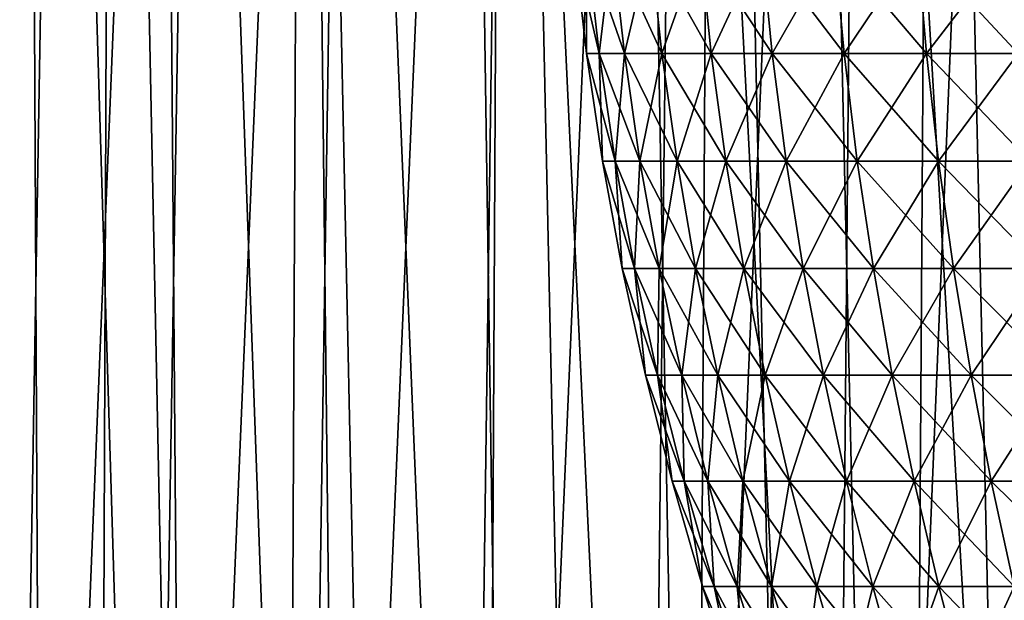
# Model space of a CAD drawing. Header units: millimetres. Extents: x -24 to 30, y -64 to 68.
# Tile 108 of 149: x -16.27 to -8.11, y 48.7 to 53.51. Entities that reach past the tile are written whole.
import ezdxf

# ---------------------------------------------------------------- set-up
doc = ezdxf.new("R2010")
doc.units = ezdxf.units.MM
doc.header["$LTSCALE"] = 52.148148
for name, color, linetype in [('1', 7, 'CONTINUOUS'), ('2', 7, 'CONTINUOUS'), ('6', 7, 'CONTINUOUS'), ('65', 7, 'CONTINUOUS')]:
    doc.layers.add(name, color=color, linetype=linetype)

msp = doc.modelspace()

# ---------------------------------------------------------------- linework, layer by layer
at = {"layer": '1', "color": 253, "linetype": 'Continuous', "true_color": 0xaab4c3}
for points in [[(-17.1826, 5, -17.4644), (-16.9717, 68.2, -17.6695), (-15.7442, 5, -18.7716), (-17.1826, 5, -17.4644)], [(-16.9717, 68.2, -17.6695), (-15.4949, 68.2, -18.9778), (-15.7442, 5, -18.7716), (-16.9717, 68.2, -17.6695)], [(-15.7442, 5, -18.7716), (-15.4949, 68.2, -18.9778), (-14.2066, 5, -19.9605), (-15.7442, 5, -18.7716)], [(-15.4949, 68.2, -18.9778), (-13.9176, 68.2, -20.1631), (-14.2066, 5, -19.9605), (-15.4949, 68.2, -18.9778)], [(-14.2066, 5, -19.9605), (-13.9176, 68.2, -20.1631), (-12.5796, 5, -21.0239), (-14.2066, 5, -19.9605)], [(-13.9176, 68.2, -20.1631), (-12.25, 68.2, -21.2176), (-12.5796, 5, -21.0239), (-13.9176, 68.2, -20.1631)], [(-12.5796, 5, -21.0239), (-12.25, 68.2, -21.2176), (-10.8735, 5, -21.9549), (-12.5796, 5, -21.0239)], [(-12.25, 68.2, -21.2176), (-10.503, 68.2, -22.1345), (-10.8735, 5, -21.9549), (-12.25, 68.2, -21.2176)], [(-10.8735, 5, -21.9549), (-10.503, 68.2, -22.1345), (-9.0989, 5, -22.7477), (-10.8735, 5, -21.9549)], [(-10.503, 68.2, -22.1345), (-8.6878, 68.2, -22.9079), (-9.0989, 5, -22.7477), (-10.503, 68.2, -22.1345)], [(-9.0989, 5, -22.7477), (-8.6878, 68.2, -22.9079), (-7.2671, 5, -23.3974), (-9.0989, 5, -22.7477)], [(-8.6878, 68.2, -22.9079), (-6.8163, 68.2, -23.5327), (-7.2671, 5, -23.3974), (-8.6878, 68.2, -22.9079)]]:
    msp.add_3dface(points, dxfattribs=at)
at = {"layer": '2', "color": 253, "linetype": 'Continuous', "true_color": 0xaab4c3}
for points in [[(-17.1826, 5, 17.4644), (-15.7442, 5, 18.7716), (-16.9717, 68.2, 17.6695), (-17.1826, 5, 17.4644)], [(-16.9717, 68.2, 17.6695), (-15.7442, 5, 18.7716), (-15.4949, 68.2, 18.9778), (-16.9717, 68.2, 17.6695)], [(-15.7442, 5, 18.7716), (-14.2066, 5, 19.9605), (-15.4949, 68.2, 18.9778), (-15.7442, 5, 18.7716)], [(-15.4949, 68.2, 18.9778), (-14.2066, 5, 19.9605), (-13.9176, 68.2, 20.1631), (-15.4949, 68.2, 18.9778)], [(-14.2066, 5, 19.9605), (-12.5796, 5, 21.0239), (-13.9176, 68.2, 20.1631), (-14.2066, 5, 19.9605)], [(-13.9176, 68.2, 20.1631), (-12.5796, 5, 21.0239), (-12.25, 68.2, 21.2176), (-13.9176, 68.2, 20.1631)], [(-12.5796, 5, 21.0239), (-10.8735, 5, 21.9549), (-12.25, 68.2, 21.2176), (-12.5796, 5, 21.0239)], [(-12.25, 68.2, 21.2176), (-10.8735, 5, 21.9549), (-10.503, 68.2, 22.1345), (-12.25, 68.2, 21.2176)], [(-10.8735, 5, 21.9549), (-9.0989, 5, 22.7477), (-10.503, 68.2, 22.1345), (-10.8735, 5, 21.9549)], [(-10.503, 68.2, 22.1345), (-9.0989, 5, 22.7477), (-8.6878, 68.2, 22.9079), (-10.503, 68.2, 22.1345)], [(-9.0989, 5, 22.7477), (-7.2671, 5, 23.3974), (-8.6878, 68.2, 22.9079), (-9.0989, 5, 22.7477)], [(-8.6878, 68.2, 22.9079), (-7.2671, 5, 23.3974), (-6.8163, 68.2, 23.5327), (-8.6878, 68.2, 22.9079)]]:
    msp.add_3dface(points, dxfattribs=at)
at = {"layer": '6', "color": 253, "linetype": 'Continuous', "true_color": 0xaab4c3}
for points in [[(-16.1981, 63.4, -12.5647), (-17.1927, 63.4, -11.1651), (-17.1295, 39.2, -11.2619), (-16.1981, 63.4, -12.5647)], [(-16.0755, 39.2, -12.7212), (-16.1981, 63.4, -12.5647), (-17.1295, 39.2, -11.2619), (-16.0755, 39.2, -12.7212)], [(-15.9323, 63.4, 12.9001), (-16.3418, 39.2, 12.3772), (-16.9559, 62.4, 11.5216), (-15.9323, 63.4, 12.9001)], [(-15.193, 39.2, 13.7631), (-16.3418, 39.2, 12.3772), (-15.9323, 63.4, 12.9001), (-15.193, 39.2, 13.7631)], [(-15.0898, 63.4, -13.8762), (-16.1981, 63.4, -12.5647), (-16.0755, 39.2, -12.7212), (-15.0898, 63.4, -13.8762)], [(-14.8975, 39.2, -14.0824), (-15.0898, 63.4, -13.8762), (-16.0755, 39.2, -12.7212), (-14.8975, 39.2, -14.0824)], [(-14.7969, 63.4, 14.1881), (-15.193, 39.2, 13.7631), (-15.9323, 63.4, 12.9001), (-14.7969, 63.4, 14.1881)], [(-13.9269, 39.2, 15.0429), (-15.193, 39.2, 13.7631), (-14.7969, 63.4, 14.1881), (-13.9269, 39.2, 15.0429)], [(-13.8757, 63.4, -15.0903), (-15.0898, 63.4, -13.8762), (-14.8975, 39.2, -14.0824), (-13.8757, 63.4, -15.0903)], [(-13.6046, 39.2, -15.3351), (-13.8757, 63.4, -15.0903), (-14.8975, 39.2, -14.0824), (-13.6046, 39.2, -15.3351)], [(-13.5577, 63.4, 15.3766), (-13.9269, 39.2, 15.0429), (-14.7969, 63.4, 14.1881), (-13.5577, 63.4, 15.3766)], [(-12.5535, 39.2, 16.2068), (-13.9269, 39.2, 15.0429), (-13.5577, 63.4, 15.3766), (-12.5535, 39.2, 16.2068)], [(-12.5642, 63.4, -16.1985), (-13.8757, 63.4, -15.0903), (-13.6046, 39.2, -15.3351), (-12.5642, 63.4, -16.1985)], [(-12.2067, 39.2, -16.4696), (-12.5642, 63.4, -16.1985), (-13.6046, 39.2, -15.3351), (-12.2067, 39.2, -16.4696)], [(-12.2233, 63.4, 16.4572), (-12.5535, 39.2, 16.2068), (-13.5577, 63.4, 15.3766), (-12.2233, 63.4, 16.4572)], [(-11.1645, 63.4, -17.1931), (-12.5642, 63.4, -16.1985), (-12.2067, 39.2, -16.4696), (-11.1645, 63.4, -17.1931)], [(-11.0832, 39.2, 17.2456), (-12.5535, 39.2, 16.2068), (-12.2233, 63.4, 16.4572), (-11.0832, 39.2, 17.2456)], [(-10.8033, 63.4, 17.4224), (-11.0832, 39.2, 17.2456), (-12.2233, 63.4, 16.4572), (-10.8033, 63.4, 17.4224)], [(-10.7148, 39.2, -17.4769), (-11.1645, 63.4, -17.1931), (-12.2067, 39.2, -16.4696), (-10.7148, 39.2, -17.4769)], [(-9.6866, 63.4, -18.0671), (-11.1645, 63.4, -17.1931), (-10.7148, 39.2, -17.4769), (-9.6866, 63.4, -18.0671)], [(-9.5276, 39.2, 18.1515), (-11.0832, 39.2, 17.2456), (-10.8033, 63.4, 17.4224), (-9.5276, 39.2, 18.1515)], [(-9.3074, 63.4, 18.2653), (-9.5276, 39.2, 18.1515), (-10.8033, 63.4, 17.4224), (-9.3074, 63.4, 18.2653)], [(-9.1402, 39.2, -18.3496), (-9.6866, 63.4, -18.0671), (-10.7148, 39.2, -17.4769), (-9.1402, 39.2, -18.3496)], [(-8.1407, 63.4, -18.8143), (-9.6866, 63.4, -18.0671), (-9.1402, 39.2, -18.3496), (-8.1407, 63.4, -18.8143)], [(-7.8984, 39.2, 18.9173), (-9.5276, 39.2, 18.1515), (-9.3074, 63.4, 18.2653), (-7.8984, 39.2, 18.9173)], [(-7.7462, 63.4, 18.9801), (-7.8984, 39.2, 18.9173), (-9.3074, 63.4, 18.2653), (-7.7462, 63.4, 18.9801)], [(-7.4951, 39.2, -19.0807), (-8.1407, 63.4, -18.8143), (-9.1402, 39.2, -18.3496), (-7.4951, 39.2, -19.0807)], [(-6.5377, 63.4, -19.4296), (-8.1407, 63.4, -18.8143), (-7.4951, 39.2, -19.0807), (-6.5377, 63.4, -19.4296)]]:
    msp.add_3dface(points, dxfattribs=at)
at = {"layer": '65', "linetype": 'Continuous'}
for points in [[(-11.5728, 53.23, -0.5513), (-11.5728, 53.23, 0.5513), (-11.6752, 54.1286, -0.5562), (-11.5728, 53.23, -0.5513)], [(-11.5695, 54.1286, -1.6634), (-11.5728, 53.23, -0.5513), (-11.6752, 54.1286, -0.5562), (-11.5695, 54.1286, -1.6634)], [(-11.5728, 53.23, 0.5513), (-11.468, 53.23, 1.6488), (-11.6752, 54.1286, 0.5562), (-11.5728, 53.23, 0.5513)], [(-11.6752, 54.1286, -0.5562), (-11.5728, 53.23, 0.5513), (-11.6752, 54.1286, 0.5562), (-11.6752, 54.1286, -0.5562)], [(-11.6752, 54.1286, 0.5562), (-11.468, 53.23, 1.6488), (-11.5695, 54.1286, 1.6634), (-11.6752, 54.1286, 0.5562)], [(-11.468, 53.23, -1.6488), (-11.5728, 53.23, -0.5513), (-11.5695, 54.1286, -1.6634), (-11.468, 53.23, -1.6488)], [(-11.359, 54.1286, -2.7557), (-11.468, 53.23, -1.6488), (-11.5695, 54.1286, -1.6634), (-11.359, 54.1286, -2.7557)], [(-11.468, 53.23, 1.6488), (-11.2593, 53.23, 2.7315), (-11.5695, 54.1286, 1.6634), (-11.468, 53.23, 1.6488)], [(-11.5695, 54.1286, 1.6634), (-11.2593, 53.23, 2.7315), (-11.359, 54.1286, 2.7557), (-11.5695, 54.1286, 1.6634)], [(-11.2593, 53.23, -2.7315), (-11.468, 53.23, -1.6488), (-11.359, 54.1286, -2.7557), (-11.2593, 53.23, -2.7315)], [(-11.0456, 54.1286, -3.8229), (-11.2593, 53.23, -2.7315), (-11.359, 54.1286, -2.7557), (-11.0456, 54.1286, -3.8229)], [(-11.2593, 53.23, 2.7315), (-10.9487, 53.23, 3.7894), (-11.359, 54.1286, 2.7557), (-11.2593, 53.23, 2.7315)], [(-11.359, 54.1286, 2.7557), (-10.9487, 53.23, 3.7894), (-11.0456, 54.1286, 3.8229), (-11.359, 54.1286, 2.7557)], [(-10.9487, 53.23, -3.7894), (-11.2593, 53.23, -2.7315), (-11.0456, 54.1286, -3.8229), (-10.9487, 53.23, -3.7894)], [(-10.6322, 54.1286, -4.8556), (-10.9487, 53.23, -3.7894), (-11.0456, 54.1286, -3.8229), (-10.6322, 54.1286, -4.8556)], [(-10.9487, 53.23, 3.7894), (-10.5389, 53.23, 4.813), (-11.0456, 54.1286, 3.8229), (-10.9487, 53.23, 3.7894)], [(-11.0456, 54.1286, 3.8229), (-10.5389, 53.23, 4.813), (-10.6322, 54.1286, 4.8556), (-11.0456, 54.1286, 3.8229)], [(-10.5389, 53.23, -4.813), (-10.9487, 53.23, -3.7894), (-10.6322, 54.1286, -4.8556), (-10.5389, 53.23, -4.813)], [(-10.1225, 54.1286, -5.8442), (-10.5389, 53.23, -4.813), (-10.6322, 54.1286, -4.8556), (-10.1225, 54.1286, -5.8442)], [(-10.5389, 53.23, 4.813), (-10.0337, 53.23, 5.793), (-10.6322, 54.1286, 4.8556), (-10.5389, 53.23, 4.813)], [(-10.6322, 54.1286, 4.8556), (-10.0337, 53.23, 5.793), (-10.1225, 54.1286, 5.8442), (-10.6322, 54.1286, 4.8556)], [(-10.0337, 53.23, -5.793), (-10.5389, 53.23, -4.813), (-10.1225, 54.1286, -5.8442), (-10.0337, 53.23, -5.793)], [(-9.5212, 54.1286, -6.78), (-10.0337, 53.23, -5.793), (-10.1225, 54.1286, -5.8442), (-9.5212, 54.1286, -6.78)], [(-10.0337, 53.23, 5.793), (-9.4376, 53.23, 6.7205), (-10.1225, 54.1286, 5.8442), (-10.0337, 53.23, 5.793)], [(-10.1225, 54.1286, 5.8442), (-9.4376, 53.23, 6.7205), (-9.5212, 54.1286, 6.78), (-10.1225, 54.1286, 5.8442)], [(-9.4376, 53.23, -6.7205), (-10.0337, 53.23, -5.793), (-9.5212, 54.1286, -6.78), (-9.4376, 53.23, -6.7205)], [(-8.8336, 54.1286, -7.6543), (-9.4376, 53.23, -6.7205), (-9.5212, 54.1286, -6.78), (-8.8336, 54.1286, -7.6543)], [(-9.4376, 53.23, 6.7205), (-8.756, 53.23, 7.5872), (-9.5212, 54.1286, 6.78), (-9.4376, 53.23, 6.7205)], [(-9.5212, 54.1286, 6.78), (-8.756, 53.23, 7.5872), (-8.8336, 54.1286, 7.6543), (-9.5212, 54.1286, 6.78)], [(-8.756, 53.23, -7.5872), (-9.4376, 53.23, -6.7205), (-8.8336, 54.1286, -7.6543), (-8.756, 53.23, -7.5872)], [(-8.066, 54.1286, -8.4593), (-8.756, 53.23, -7.5872), (-8.8336, 54.1286, -7.6543), (-8.066, 54.1286, -8.4593)], [(-8.756, 53.23, 7.5872), (-7.9952, 53.23, 8.3851), (-8.8336, 54.1286, 7.6543), (-8.756, 53.23, 7.5872)], [(-8.8336, 54.1286, 7.6543), (-7.9952, 53.23, 8.3851), (-8.066, 54.1286, 8.4593), (-8.8336, 54.1286, 7.6543)], [(-7.9952, 53.23, -8.3851), (-8.756, 53.23, -7.5872), (-8.066, 54.1286, -8.4593), (-7.9952, 53.23, -8.3851)], [(-11.4398, 52.3365, -0.5449), (-11.4398, 52.3365, 0.5449), (-11.5728, 53.23, -0.5513), (-11.4398, 52.3365, -0.5449)], [(-11.468, 53.23, -1.6488), (-11.4398, 52.3365, -0.5449), (-11.5728, 53.23, -0.5513), (-11.468, 53.23, -1.6488)], [(-11.4398, 52.3365, 0.5449), (-11.3362, 52.3365, 1.6299), (-11.5728, 53.23, 0.5513), (-11.4398, 52.3365, 0.5449)], [(-11.5728, 53.23, -0.5513), (-11.4398, 52.3365, 0.5449), (-11.5728, 53.23, 0.5513), (-11.5728, 53.23, -0.5513)], [(-11.5728, 53.23, 0.5513), (-11.3362, 52.3365, 1.6299), (-11.468, 53.23, 1.6488), (-11.5728, 53.23, 0.5513)], [(-11.3362, 52.3365, -1.6299), (-11.4398, 52.3365, -0.5449), (-11.468, 53.23, -1.6488), (-11.3362, 52.3365, -1.6299)], [(-11.2593, 53.23, -2.7315), (-11.3362, 52.3365, -1.6299), (-11.468, 53.23, -1.6488), (-11.2593, 53.23, -2.7315)], [(-11.3362, 52.3365, 1.6299), (-11.1299, 52.3365, 2.7001), (-11.468, 53.23, 1.6488), (-11.3362, 52.3365, 1.6299)], [(-11.468, 53.23, 1.6488), (-11.1299, 52.3365, 2.7001), (-11.2593, 53.23, 2.7315), (-11.468, 53.23, 1.6488)], [(-11.1299, 52.3365, -2.7001), (-11.3362, 52.3365, -1.6299), (-11.2593, 53.23, -2.7315), (-11.1299, 52.3365, -2.7001)], [(-10.9487, 53.23, -3.7894), (-11.1299, 52.3365, -2.7001), (-11.2593, 53.23, -2.7315), (-10.9487, 53.23, -3.7894)], [(-11.1299, 52.3365, 2.7001), (-10.8229, 52.3365, 3.7458), (-11.2593, 53.23, 2.7315), (-11.1299, 52.3365, 2.7001)], [(-11.2593, 53.23, 2.7315), (-10.8229, 52.3365, 3.7458), (-10.9487, 53.23, 3.7894), (-11.2593, 53.23, 2.7315)], [(-10.8229, 52.3365, -3.7458), (-11.1299, 52.3365, -2.7001), (-10.9487, 53.23, -3.7894), (-10.8229, 52.3365, -3.7458)], [(-10.5389, 53.23, -4.813), (-10.8229, 52.3365, -3.7458), (-10.9487, 53.23, -3.7894), (-10.5389, 53.23, -4.813)], [(-10.8229, 52.3365, 3.7458), (-10.4178, 52.3365, 4.7577), (-10.9487, 53.23, 3.7894), (-10.8229, 52.3365, 3.7458)], [(-10.9487, 53.23, 3.7894), (-10.4178, 52.3365, 4.7577), (-10.5389, 53.23, 4.813), (-10.9487, 53.23, 3.7894)], [(-10.4178, 52.3365, -4.7577), (-10.8229, 52.3365, -3.7458), (-10.5389, 53.23, -4.813), (-10.4178, 52.3365, -4.7577)], [(-10.0337, 53.23, -5.793), (-10.4178, 52.3365, -4.7577), (-10.5389, 53.23, -4.813), (-10.0337, 53.23, -5.793)], [(-10.4178, 52.3365, 4.7577), (-9.9184, 52.3365, 5.7264), (-10.5389, 53.23, 4.813), (-10.4178, 52.3365, 4.7577)], [(-10.5389, 53.23, 4.813), (-9.9184, 52.3365, 5.7264), (-10.0337, 53.23, 5.793), (-10.5389, 53.23, 4.813)], [(-9.9184, 52.3365, -5.7264), (-10.4178, 52.3365, -4.7577), (-10.0337, 53.23, -5.793), (-9.9184, 52.3365, -5.7264)], [(-9.4376, 53.23, -6.7205), (-9.9184, 52.3365, -5.7264), (-10.0337, 53.23, -5.793), (-9.4376, 53.23, -6.7205)], [(-9.9184, 52.3365, 5.7264), (-9.3292, 52.3365, 6.6433), (-10.0337, 53.23, 5.793), (-9.9184, 52.3365, 5.7264)], [(-10.0337, 53.23, 5.793), (-9.3292, 52.3365, 6.6433), (-9.4376, 53.23, 6.7205), (-10.0337, 53.23, 5.793)], [(-9.3292, 52.3365, -6.6433), (-9.9184, 52.3365, -5.7264), (-9.4376, 53.23, -6.7205), (-9.3292, 52.3365, -6.6433)], [(-8.756, 53.23, -7.5872), (-9.3292, 52.3365, -6.6433), (-9.4376, 53.23, -6.7205), (-8.756, 53.23, -7.5872)], [(-9.3292, 52.3365, 6.6433), (-8.6554, 52.3365, 7.5), (-9.4376, 53.23, 6.7205), (-9.3292, 52.3365, 6.6433)], [(-9.4376, 53.23, 6.7205), (-8.6554, 52.3365, 7.5), (-8.756, 53.23, 7.5872), (-9.4376, 53.23, 6.7205)], [(-8.6554, 52.3365, -7.5), (-9.3292, 52.3365, -6.6433), (-8.756, 53.23, -7.5872), (-8.6554, 52.3365, -7.5)], [(-7.9952, 53.23, -8.3851), (-8.6554, 52.3365, -7.5), (-8.756, 53.23, -7.5872), (-7.9952, 53.23, -8.3851)], [(-8.6554, 52.3365, 7.5), (-7.9033, 52.3365, 8.2888), (-8.756, 53.23, 7.5872), (-8.6554, 52.3365, 7.5)], [(-8.756, 53.23, 7.5872), (-7.9033, 52.3365, 8.2888), (-7.9952, 53.23, 8.3851), (-8.756, 53.23, 7.5872)], [(-7.9033, 52.3365, -8.2888), (-8.6554, 52.3365, -7.5), (-7.9952, 53.23, -8.3851), (-7.9033, 52.3365, -8.2888)], [(-11.2765, 51.4482, -0.5372), (-11.2765, 51.4482, 0.5372), (-11.4398, 52.3365, -0.5449), (-11.2765, 51.4482, -0.5372)], [(-11.3362, 52.3365, -1.6299), (-11.2765, 51.4482, -0.5372), (-11.4398, 52.3365, -0.5449), (-11.3362, 52.3365, -1.6299)], [(-11.2765, 51.4482, 0.5372), (-11.1744, 51.4482, 1.6066), (-11.4398, 52.3365, 0.5449), (-11.2765, 51.4482, 0.5372)], [(-11.4398, 52.3365, -0.5449), (-11.2765, 51.4482, 0.5372), (-11.4398, 52.3365, 0.5449), (-11.4398, 52.3365, -0.5449)], [(-11.4398, 52.3365, 0.5449), (-11.1744, 51.4482, 1.6066), (-11.3362, 52.3365, 1.6299), (-11.4398, 52.3365, 0.5449)], [(-11.1744, 51.4482, -1.6066), (-11.2765, 51.4482, -0.5372), (-11.3362, 52.3365, -1.6299), (-11.1744, 51.4482, -1.6066)], [(-11.1299, 52.3365, -2.7001), (-11.1744, 51.4482, -1.6066), (-11.3362, 52.3365, -1.6299), (-11.1299, 52.3365, -2.7001)], [(-11.1744, 51.4482, 1.6066), (-10.9711, 51.4482, 2.6616), (-11.3362, 52.3365, 1.6299), (-11.1744, 51.4482, 1.6066)], [(-11.3362, 52.3365, 1.6299), (-10.9711, 51.4482, 2.6616), (-11.1299, 52.3365, 2.7001), (-11.3362, 52.3365, 1.6299)], [(-10.9711, 51.4482, -2.6616), (-11.1744, 51.4482, -1.6066), (-11.1299, 52.3365, -2.7001), (-10.9711, 51.4482, -2.6616)], [(-10.8229, 52.3365, -3.7458), (-10.9711, 51.4482, -2.6616), (-11.1299, 52.3365, -2.7001), (-10.8229, 52.3365, -3.7458)], [(-10.9711, 51.4482, 2.6616), (-10.6684, 51.4482, 3.6924), (-11.1299, 52.3365, 2.7001), (-10.9711, 51.4482, 2.6616)], [(-11.1299, 52.3365, 2.7001), (-10.6684, 51.4482, 3.6924), (-10.8229, 52.3365, 3.7458), (-11.1299, 52.3365, 2.7001)], [(-10.6684, 51.4482, -3.6924), (-10.9711, 51.4482, -2.6616), (-10.8229, 52.3365, -3.7458), (-10.6684, 51.4482, -3.6924)], [(-10.4178, 52.3365, -4.7577), (-10.6684, 51.4482, -3.6924), (-10.8229, 52.3365, -3.7458), (-10.4178, 52.3365, -4.7577)], [(-10.6684, 51.4482, 3.6924), (-10.2691, 51.4482, 4.6898), (-10.8229, 52.3365, 3.7458), (-10.6684, 51.4482, 3.6924)], [(-10.8229, 52.3365, 3.7458), (-10.2691, 51.4482, 4.6898), (-10.4178, 52.3365, 4.7577), (-10.8229, 52.3365, 3.7458)], [(-10.2691, 51.4482, -4.6898), (-10.6684, 51.4482, -3.6924), (-10.4178, 52.3365, -4.7577), (-10.2691, 51.4482, -4.6898)], [(-9.9184, 52.3365, -5.7264), (-10.2691, 51.4482, -4.6898), (-10.4178, 52.3365, -4.7577), (-9.9184, 52.3365, -5.7264)], [(-10.2691, 51.4482, 4.6898), (-9.7768, 51.4482, 5.6447), (-10.4178, 52.3365, 4.7577), (-10.2691, 51.4482, 4.6898)], [(-10.4178, 52.3365, 4.7577), (-9.7768, 51.4482, 5.6447), (-9.9184, 52.3365, 5.7264), (-10.4178, 52.3365, 4.7577)], [(-9.7768, 51.4482, -5.6447), (-10.2691, 51.4482, -4.6898), (-9.9184, 52.3365, -5.7264), (-9.7768, 51.4482, -5.6447)], [(-9.3292, 52.3365, -6.6433), (-9.7768, 51.4482, -5.6447), (-9.9184, 52.3365, -5.7264), (-9.3292, 52.3365, -6.6433)], [(-9.7768, 51.4482, 5.6447), (-9.196, 51.4482, 6.5485), (-9.9184, 52.3365, 5.7264), (-9.7768, 51.4482, 5.6447)], [(-9.9184, 52.3365, 5.7264), (-9.196, 51.4482, 6.5485), (-9.3292, 52.3365, 6.6433), (-9.9184, 52.3365, 5.7264)], [(-9.196, 51.4482, -6.5485), (-9.7768, 51.4482, -5.6447), (-9.3292, 52.3365, -6.6433), (-9.196, 51.4482, -6.5485)], [(-8.6554, 52.3365, -7.5), (-9.196, 51.4482, -6.5485), (-9.3292, 52.3365, -6.6433), (-8.6554, 52.3365, -7.5)], [(-9.196, 51.4482, 6.5485), (-8.5319, 51.4482, 7.3929), (-9.3292, 52.3365, 6.6433), (-9.196, 51.4482, 6.5485)], [(-9.3292, 52.3365, 6.6433), (-8.5319, 51.4482, 7.3929), (-8.6554, 52.3365, 7.5), (-9.3292, 52.3365, 6.6433)], [(-8.5319, 51.4482, -7.3929), (-9.196, 51.4482, -6.5485), (-8.6554, 52.3365, -7.5), (-8.5319, 51.4482, -7.3929)], [(-7.9033, 52.3365, -8.2888), (-8.5319, 51.4482, -7.3929), (-8.6554, 52.3365, -7.5), (-7.9033, 52.3365, -8.2888)], [(-8.5319, 51.4482, 7.3929), (-7.7905, 51.4482, 8.1705), (-8.6554, 52.3365, 7.5), (-8.5319, 51.4482, 7.3929)], [(-8.6554, 52.3365, 7.5), (-7.7905, 51.4482, 8.1705), (-7.9033, 52.3365, 8.2888), (-8.6554, 52.3365, 7.5)], [(-7.7905, 51.4482, -8.1705), (-8.5319, 51.4482, -7.3929), (-7.9033, 52.3365, -8.2888), (-7.7905, 51.4482, -8.1705)], [(-11.0837, 50.5651, -0.528), (-11.0837, 50.5651, 0.528), (-11.2765, 51.4482, -0.5372), (-11.0837, 50.5651, -0.528)], [(-11.1744, 51.4482, -1.6066), (-11.0837, 50.5651, -0.528), (-11.2765, 51.4482, -0.5372), (-11.1744, 51.4482, -1.6066)], [(-11.0837, 50.5651, 0.528), (-10.9833, 50.5651, 1.5792), (-11.2765, 51.4482, 0.5372), (-11.0837, 50.5651, 0.528)], [(-11.2765, 51.4482, -0.5372), (-11.0837, 50.5651, 0.528), (-11.2765, 51.4482, 0.5372), (-11.2765, 51.4482, -0.5372)], [(-11.2765, 51.4482, 0.5372), (-10.9833, 50.5651, 1.5792), (-11.1744, 51.4482, 1.6066), (-11.2765, 51.4482, 0.5372)], [(-10.9833, 50.5651, -1.5792), (-11.0837, 50.5651, -0.528), (-11.1744, 51.4482, -1.6066), (-10.9833, 50.5651, -1.5792)], [(-10.9711, 51.4482, -2.6616), (-10.9833, 50.5651, -1.5792), (-11.1744, 51.4482, -1.6066), (-10.9711, 51.4482, -2.6616)], [(-10.9833, 50.5651, 1.5792), (-10.7835, 50.5651, 2.616), (-11.1744, 51.4482, 1.6066), (-10.9833, 50.5651, 1.5792)], [(-11.1744, 51.4482, 1.6066), (-10.7835, 50.5651, 2.616), (-10.9711, 51.4482, 2.6616), (-11.1744, 51.4482, 1.6066)], [(-10.7835, 50.5651, -2.616), (-10.9833, 50.5651, -1.5792), (-10.9711, 51.4482, -2.6616), (-10.7835, 50.5651, -2.616)], [(-10.6684, 51.4482, -3.6924), (-10.7835, 50.5651, -2.616), (-10.9711, 51.4482, -2.6616), (-10.6684, 51.4482, -3.6924)], [(-10.7835, 50.5651, 2.616), (-10.486, 50.5651, 3.6292), (-10.9711, 51.4482, 2.6616), (-10.7835, 50.5651, 2.616)], [(-10.9711, 51.4482, 2.6616), (-10.486, 50.5651, 3.6292), (-10.6684, 51.4482, 3.6924), (-10.9711, 51.4482, 2.6616)], [(-10.486, 50.5651, -3.6292), (-10.7835, 50.5651, -2.616), (-10.6684, 51.4482, -3.6924), (-10.486, 50.5651, -3.6292)], [(-10.2691, 51.4482, -4.6898), (-10.486, 50.5651, -3.6292), (-10.6684, 51.4482, -3.6924), (-10.2691, 51.4482, -4.6898)], [(-10.486, 50.5651, 3.6292), (-10.0935, 50.5651, 4.6096), (-10.6684, 51.4482, 3.6924), (-10.486, 50.5651, 3.6292)], [(-10.6684, 51.4482, 3.6924), (-10.0935, 50.5651, 4.6096), (-10.2691, 51.4482, 4.6898), (-10.6684, 51.4482, 3.6924)], [(-10.0935, 50.5651, -4.6096), (-10.486, 50.5651, -3.6292), (-10.2691, 51.4482, -4.6898), (-10.0935, 50.5651, -4.6096)], [(-9.7768, 51.4482, -5.6447), (-10.0935, 50.5651, -4.6096), (-10.2691, 51.4482, -4.6898), (-9.7768, 51.4482, -5.6447)], [(-10.0935, 50.5651, 4.6096), (-9.6097, 50.5651, 5.5481), (-10.2691, 51.4482, 4.6898), (-10.0935, 50.5651, 4.6096)], [(-10.2691, 51.4482, 4.6898), (-9.6097, 50.5651, 5.5481), (-9.7768, 51.4482, 5.6447), (-10.2691, 51.4482, 4.6898)], [(-9.6097, 50.5651, -5.5481), (-10.0935, 50.5651, -4.6096), (-9.7768, 51.4482, -5.6447), (-9.6097, 50.5651, -5.5481)], [(-9.196, 51.4482, -6.5485), (-9.6097, 50.5651, -5.5481), (-9.7768, 51.4482, -5.6447), (-9.196, 51.4482, -6.5485)], [(-9.6097, 50.5651, 5.5481), (-9.0388, 50.5651, 6.4365), (-9.7768, 51.4482, 5.6447), (-9.6097, 50.5651, 5.5481)], [(-9.7768, 51.4482, 5.6447), (-9.0388, 50.5651, 6.4365), (-9.196, 51.4482, 6.5485), (-9.7768, 51.4482, 5.6447)], [(-9.0388, 50.5651, -6.4365), (-9.6097, 50.5651, -5.5481), (-9.196, 51.4482, -6.5485), (-9.0388, 50.5651, -6.4365)], [(-8.5319, 51.4482, -7.3929), (-9.0388, 50.5651, -6.4365), (-9.196, 51.4482, -6.5485), (-8.5319, 51.4482, -7.3929)], [(-9.0388, 50.5651, 6.4365), (-8.386, 50.5651, 7.2665), (-9.196, 51.4482, 6.5485), (-9.0388, 50.5651, 6.4365)], [(-9.196, 51.4482, 6.5485), (-8.386, 50.5651, 7.2665), (-8.5319, 51.4482, 7.3929), (-9.196, 51.4482, 6.5485)], [(-8.386, 50.5651, -7.2665), (-9.0388, 50.5651, -6.4365), (-8.5319, 51.4482, -7.3929), (-8.386, 50.5651, -7.2665)], [(-7.7905, 51.4482, -8.1705), (-8.386, 50.5651, -7.2665), (-8.5319, 51.4482, -7.3929), (-7.7905, 51.4482, -8.1705)], [(-8.386, 50.5651, 7.2665), (-7.6573, 50.5651, 8.0308), (-8.5319, 51.4482, 7.3929), (-8.386, 50.5651, 7.2665)], [(-8.5319, 51.4482, 7.3929), (-7.6573, 50.5651, 8.0308), (-7.7905, 51.4482, 8.1705), (-8.5319, 51.4482, 7.3929)], [(-7.6573, 50.5651, -8.0308), (-8.386, 50.5651, -7.2665), (-7.7905, 51.4482, -8.1705), (-7.6573, 50.5651, -8.0308)], [(-10.8621, 49.6873, -0.5174), (-10.8621, 49.6873, 0.5174), (-11.0837, 50.5651, -0.528), (-10.8621, 49.6873, -0.5174)], [(-10.9833, 50.5651, -1.5792), (-10.8621, 49.6873, -0.5174), (-11.0837, 50.5651, -0.528), (-10.9833, 50.5651, -1.5792)], [(-10.8621, 49.6873, 0.5174), (-10.7637, 49.6873, 1.5476), (-11.0837, 50.5651, 0.528), (-10.8621, 49.6873, 0.5174)], [(-11.0837, 50.5651, -0.528), (-10.8621, 49.6873, 0.5174), (-11.0837, 50.5651, 0.528), (-11.0837, 50.5651, -0.528)], [(-11.0837, 50.5651, 0.528), (-10.7637, 49.6873, 1.5476), (-10.9833, 50.5651, 1.5792), (-11.0837, 50.5651, 0.528)], [(-10.7637, 49.6873, -1.5476), (-10.8621, 49.6873, -0.5174), (-10.9833, 50.5651, -1.5792), (-10.7637, 49.6873, -1.5476)], [(-10.7835, 50.5651, -2.616), (-10.7637, 49.6873, -1.5476), (-10.9833, 50.5651, -1.5792), (-10.7835, 50.5651, -2.616)], [(-10.7637, 49.6873, 1.5476), (-10.5679, 49.6873, 2.5637), (-10.9833, 50.5651, 1.5792), (-10.7637, 49.6873, 1.5476)], [(-10.9833, 50.5651, 1.5792), (-10.5679, 49.6873, 2.5637), (-10.7835, 50.5651, 2.616), (-10.9833, 50.5651, 1.5792)], [(-10.5679, 49.6873, -2.5637), (-10.7637, 49.6873, -1.5476), (-10.7835, 50.5651, -2.616), (-10.5679, 49.6873, -2.5637)], [(-10.486, 50.5651, -3.6292), (-10.5679, 49.6873, -2.5637), (-10.7835, 50.5651, -2.616), (-10.486, 50.5651, -3.6292)], [(-10.5679, 49.6873, 2.5637), (-10.2763, 49.6873, 3.5567), (-10.7835, 50.5651, 2.616), (-10.5679, 49.6873, 2.5637)], [(-10.7835, 50.5651, 2.616), (-10.2763, 49.6873, 3.5567), (-10.486, 50.5651, 3.6292), (-10.7835, 50.5651, 2.616)], [(-10.2763, 49.6873, -3.5567), (-10.5679, 49.6873, -2.5637), (-10.486, 50.5651, -3.6292), (-10.2763, 49.6873, -3.5567)], [(-10.0935, 50.5651, -4.6096), (-10.2763, 49.6873, -3.5567), (-10.486, 50.5651, -3.6292), (-10.0935, 50.5651, -4.6096)], [(-10.2763, 49.6873, 3.5567), (-9.8917, 49.6873, 4.5174), (-10.486, 50.5651, 3.6292), (-10.2763, 49.6873, 3.5567)], [(-10.486, 50.5651, 3.6292), (-9.8917, 49.6873, 4.5174), (-10.0935, 50.5651, 4.6096), (-10.486, 50.5651, 3.6292)], [(-9.8917, 49.6873, -4.5174), (-10.2763, 49.6873, -3.5567), (-10.0935, 50.5651, -4.6096), (-9.8917, 49.6873, -4.5174)], [(-9.6097, 50.5651, -5.5481), (-9.8917, 49.6873, -4.5174), (-10.0935, 50.5651, -4.6096), (-9.6097, 50.5651, -5.5481)], [(-9.8917, 49.6873, 4.5174), (-9.4175, 49.6873, 5.4372), (-10.0935, 50.5651, 4.6096), (-9.8917, 49.6873, 4.5174)], [(-10.0935, 50.5651, 4.6096), (-9.4175, 49.6873, 5.4372), (-9.6097, 50.5651, 5.5481), (-10.0935, 50.5651, 4.6096)], [(-9.4175, 49.6873, -5.4372), (-9.8917, 49.6873, -4.5174), (-9.6097, 50.5651, -5.5481), (-9.4175, 49.6873, -5.4372)], [(-9.0388, 50.5651, -6.4365), (-9.4175, 49.6873, -5.4372), (-9.6097, 50.5651, -5.5481), (-9.0388, 50.5651, -6.4365)], [(-9.4175, 49.6873, 5.4372), (-8.858, 49.6873, 6.3078), (-9.6097, 50.5651, 5.5481), (-9.4175, 49.6873, 5.4372)], [(-9.6097, 50.5651, 5.5481), (-8.858, 49.6873, 6.3078), (-9.0388, 50.5651, 6.4365), (-9.6097, 50.5651, 5.5481)], [(-8.858, 49.6873, -6.3078), (-9.4175, 49.6873, -5.4372), (-9.0388, 50.5651, -6.4365), (-8.858, 49.6873, -6.3078)], [(-8.386, 50.5651, -7.2665), (-8.858, 49.6873, -6.3078), (-9.0388, 50.5651, -6.4365), (-8.386, 50.5651, -7.2665)], [(-8.858, 49.6873, 6.3078), (-8.2183, 49.6873, 7.1212), (-9.0388, 50.5651, 6.4365), (-8.858, 49.6873, 6.3078)], [(-9.0388, 50.5651, 6.4365), (-8.2183, 49.6873, 7.1212), (-8.386, 50.5651, 7.2665), (-9.0388, 50.5651, 6.4365)], [(-8.2183, 49.6873, -7.1212), (-8.858, 49.6873, -6.3078), (-8.386, 50.5651, -7.2665), (-8.2183, 49.6873, -7.1212)], [(-7.6573, 50.5651, -8.0308), (-8.2183, 49.6873, -7.1212), (-8.386, 50.5651, -7.2665), (-7.6573, 50.5651, -8.0308)], [(-8.2183, 49.6873, 7.1212), (-7.5042, 49.6873, 7.8702), (-8.386, 50.5651, 7.2665), (-8.2183, 49.6873, 7.1212)], [(-8.386, 50.5651, 7.2665), (-7.5042, 49.6873, 7.8702), (-7.6573, 50.5651, 8.0308), (-8.386, 50.5651, 7.2665)], [(-7.5042, 49.6873, -7.8702), (-8.2183, 49.6873, -7.1212), (-7.6573, 50.5651, -8.0308), (-7.5042, 49.6873, -7.8702)], [(-10.6124, 48.8147, -0.5055), (-10.6124, 48.8147, 0.5055), (-10.8621, 49.6873, -0.5174), (-10.6124, 48.8147, -0.5055)], [(-10.7637, 49.6873, -1.5476), (-10.6124, 48.8147, -0.5055), (-10.8621, 49.6873, -0.5174), (-10.7637, 49.6873, -1.5476)], [(-10.6124, 48.8147, 0.5055), (-10.5163, 48.8147, 1.512), (-10.8621, 49.6873, 0.5174), (-10.6124, 48.8147, 0.5055)], [(-10.8621, 49.6873, -0.5174), (-10.6124, 48.8147, 0.5055), (-10.8621, 49.6873, 0.5174), (-10.8621, 49.6873, -0.5174)], [(-10.8621, 49.6873, 0.5174), (-10.5163, 48.8147, 1.512), (-10.7637, 49.6873, 1.5476), (-10.8621, 49.6873, 0.5174)], [(-10.5163, 48.8147, -1.512), (-10.6124, 48.8147, -0.5055), (-10.7637, 49.6873, -1.5476), (-10.5163, 48.8147, -1.512)], [(-10.5679, 49.6873, -2.5637), (-10.5163, 48.8147, -1.512), (-10.7637, 49.6873, -1.5476), (-10.5679, 49.6873, -2.5637)], [(-10.5163, 48.8147, 1.512), (-10.325, 48.8147, 2.5048), (-10.7637, 49.6873, 1.5476), (-10.5163, 48.8147, 1.512)], [(-10.7637, 49.6873, 1.5476), (-10.325, 48.8147, 2.5048), (-10.5679, 49.6873, 2.5637), (-10.7637, 49.6873, 1.5476)], [(-10.325, 48.8147, -2.5048), (-10.5163, 48.8147, -1.512), (-10.5679, 49.6873, -2.5637), (-10.325, 48.8147, -2.5048)], [(-10.2763, 49.6873, -3.5567), (-10.325, 48.8147, -2.5048), (-10.5679, 49.6873, -2.5637), (-10.2763, 49.6873, -3.5567)], [(-10.325, 48.8147, 2.5048), (-10.0401, 48.8147, 3.4749), (-10.5679, 49.6873, 2.5637), (-10.325, 48.8147, 2.5048)], [(-10.5679, 49.6873, 2.5637), (-10.0401, 48.8147, 3.4749), (-10.2763, 49.6873, 3.5567), (-10.5679, 49.6873, 2.5637)], [(-10.0401, 48.8147, -3.4749), (-10.325, 48.8147, -2.5048), (-10.2763, 49.6873, -3.5567), (-10.0401, 48.8147, -3.4749)], [(-9.8917, 49.6873, -4.5174), (-10.0401, 48.8147, -3.4749), (-10.2763, 49.6873, -3.5567), (-9.8917, 49.6873, -4.5174)], [(-10.0401, 48.8147, 3.4749), (-9.6644, 48.8147, 4.4136), (-10.2763, 49.6873, 3.5567), (-10.0401, 48.8147, 3.4749)], [(-10.2763, 49.6873, 3.5567), (-9.6644, 48.8147, 4.4136), (-9.8917, 49.6873, 4.5174), (-10.2763, 49.6873, 3.5567)], [(-9.6644, 48.8147, -4.4136), (-10.0401, 48.8147, -3.4749), (-9.8917, 49.6873, -4.5174), (-9.6644, 48.8147, -4.4136)], [(-9.4175, 49.6873, -5.4372), (-9.6644, 48.8147, -4.4136), (-9.8917, 49.6873, -4.5174), (-9.4175, 49.6873, -5.4372)], [(-9.6644, 48.8147, 4.4136), (-9.2011, 48.8147, 5.3122), (-9.8917, 49.6873, 4.5174), (-9.6644, 48.8147, 4.4136)], [(-9.8917, 49.6873, 4.5174), (-9.2011, 48.8147, 5.3122), (-9.4175, 49.6873, 5.4372), (-9.8917, 49.6873, 4.5174)], [(-9.2011, 48.8147, -5.3122), (-9.6644, 48.8147, -4.4136), (-9.4175, 49.6873, -5.4372), (-9.2011, 48.8147, -5.3122)], [(-8.858, 49.6873, -6.3078), (-9.2011, 48.8147, -5.3122), (-9.4175, 49.6873, -5.4372), (-8.858, 49.6873, -6.3078)], [(-9.2011, 48.8147, 5.3122), (-8.6544, 48.8147, 6.1628), (-9.4175, 49.6873, 5.4372), (-9.2011, 48.8147, 5.3122)], [(-9.4175, 49.6873, 5.4372), (-8.6544, 48.8147, 6.1628), (-8.858, 49.6873, 6.3078), (-9.4175, 49.6873, 5.4372)], [(-8.6544, 48.8147, -6.1628), (-9.2011, 48.8147, -5.3122), (-8.858, 49.6873, -6.3078), (-8.6544, 48.8147, -6.1628)], [(-8.2183, 49.6873, -7.1212), (-8.6544, 48.8147, -6.1628), (-8.858, 49.6873, -6.3078), (-8.2183, 49.6873, -7.1212)], [(-8.6544, 48.8147, 6.1628), (-8.0294, 48.8147, 6.9575), (-8.858, 49.6873, 6.3078), (-8.6544, 48.8147, 6.1628)], [(-8.858, 49.6873, 6.3078), (-8.0294, 48.8147, 6.9575), (-8.2183, 49.6873, 7.1212), (-8.858, 49.6873, 6.3078)], [(-8.0294, 48.8147, -6.9575), (-8.6544, 48.8147, -6.1628), (-8.2183, 49.6873, -7.1212), (-8.0294, 48.8147, -6.9575)], [(-7.5042, 49.6873, -7.8702), (-8.0294, 48.8147, -6.9575), (-8.2183, 49.6873, -7.1212), (-7.5042, 49.6873, -7.8702)], [(-8.0294, 48.8147, 6.9575), (-7.3317, 48.8147, 7.6893), (-8.2183, 49.6873, 7.1212), (-8.0294, 48.8147, 6.9575)], [(-8.2183, 49.6873, 7.1212), (-7.3317, 48.8147, 7.6893), (-7.5042, 49.6873, 7.8702), (-8.2183, 49.6873, 7.1212)], [(-10.335, 47.948, -0.4923), (-10.335, 47.948, 0.4923), (-10.6124, 48.8147, -0.5055), (-10.335, 47.948, -0.4923)], [(-10.5163, 48.8147, -1.512), (-10.335, 47.948, -0.4923), (-10.6124, 48.8147, -0.5055), (-10.5163, 48.8147, -1.512)], [(-10.335, 47.948, 0.4923), (-10.2414, 47.948, 1.4725), (-10.6124, 48.8147, 0.5055), (-10.335, 47.948, 0.4923)], [(-10.6124, 48.8147, -0.5055), (-10.335, 47.948, 0.4923), (-10.6124, 48.8147, 0.5055), (-10.6124, 48.8147, -0.5055)], [(-10.6124, 48.8147, 0.5055), (-10.2414, 47.948, 1.4725), (-10.5163, 48.8147, 1.512), (-10.6124, 48.8147, 0.5055)], [(-10.2414, 47.948, -1.4725), (-10.335, 47.948, -0.4923), (-10.5163, 48.8147, -1.512), (-10.2414, 47.948, -1.4725)], [(-10.325, 48.8147, -2.5048), (-10.2414, 47.948, -1.4725), (-10.5163, 48.8147, -1.512), (-10.325, 48.8147, -2.5048)], [(-10.2414, 47.948, 1.4725), (-10.055, 47.948, 2.4393), (-10.5163, 48.8147, 1.512), (-10.2414, 47.948, 1.4725)], [(-10.5163, 48.8147, 1.512), (-10.055, 47.948, 2.4393), (-10.325, 48.8147, 2.5048), (-10.5163, 48.8147, 1.512)], [(-10.055, 47.948, -2.4393), (-10.2414, 47.948, -1.4725), (-10.325, 48.8147, -2.5048), (-10.055, 47.948, -2.4393)], [(-10.0401, 48.8147, -3.4749), (-10.055, 47.948, -2.4393), (-10.325, 48.8147, -2.5048), (-10.0401, 48.8147, -3.4749)], [(-10.055, 47.948, 2.4393), (-9.7776, 47.948, 3.3841), (-10.325, 48.8147, 2.5048), (-10.055, 47.948, 2.4393)], [(-10.325, 48.8147, 2.5048), (-9.7776, 47.948, 3.3841), (-10.0401, 48.8147, 3.4749), (-10.325, 48.8147, 2.5048)], [(-9.7776, 47.948, -3.3841), (-10.055, 47.948, -2.4393), (-10.0401, 48.8147, -3.4749), (-9.7776, 47.948, -3.3841)], [(-9.6644, 48.8147, -4.4136), (-9.7776, 47.948, -3.3841), (-10.0401, 48.8147, -3.4749), (-9.6644, 48.8147, -4.4136)], [(-9.7776, 47.948, 3.3841), (-9.4117, 47.948, 4.2982), (-10.0401, 48.8147, 3.4749), (-9.7776, 47.948, 3.3841)], [(-10.0401, 48.8147, 3.4749), (-9.4117, 47.948, 4.2982), (-9.6644, 48.8147, 4.4136), (-10.0401, 48.8147, 3.4749)], [(-9.4117, 47.948, -4.2982), (-9.7776, 47.948, -3.3841), (-9.6644, 48.8147, -4.4136), (-9.4117, 47.948, -4.2982)], [(-9.2011, 48.8147, -5.3122), (-9.4117, 47.948, -4.2982), (-9.6644, 48.8147, -4.4136), (-9.2011, 48.8147, -5.3122)], [(-9.4117, 47.948, 4.2982), (-8.9605, 47.948, 5.1733), (-9.6644, 48.8147, 4.4136), (-9.4117, 47.948, 4.2982)], [(-9.6644, 48.8147, 4.4136), (-8.9605, 47.948, 5.1733), (-9.2011, 48.8147, 5.3122), (-9.6644, 48.8147, 4.4136)], [(-8.9605, 47.948, -5.1733), (-9.4117, 47.948, -4.2982), (-9.2011, 48.8147, -5.3122), (-8.9605, 47.948, -5.1733)], [(-8.6544, 48.8147, -6.1628), (-8.9605, 47.948, -5.1733), (-9.2011, 48.8147, -5.3122), (-8.6544, 48.8147, -6.1628)], [(-8.9605, 47.948, 5.1733), (-8.4281, 47.948, 6.0017), (-9.2011, 48.8147, 5.3122), (-8.9605, 47.948, 5.1733)], [(-9.2011, 48.8147, 5.3122), (-8.4281, 47.948, 6.0017), (-8.6544, 48.8147, 6.1628), (-9.2011, 48.8147, 5.3122)], [(-8.4281, 47.948, -6.0017), (-8.9605, 47.948, -5.1733), (-8.6544, 48.8147, -6.1628), (-8.4281, 47.948, -6.0017)], [(-8.0294, 48.8147, -6.9575), (-8.4281, 47.948, -6.0017), (-8.6544, 48.8147, -6.1628), (-8.0294, 48.8147, -6.9575)], [(-8.4281, 47.948, 6.0017), (-7.8195, 47.948, 6.7756), (-8.6544, 48.8147, 6.1628), (-8.4281, 47.948, 6.0017)], [(-8.6544, 48.8147, 6.1628), (-7.8195, 47.948, 6.7756), (-8.0294, 48.8147, 6.9575), (-8.6544, 48.8147, 6.1628)], [(-7.8195, 47.948, -6.7756), (-8.4281, 47.948, -6.0017), (-8.0294, 48.8147, -6.9575), (-7.8195, 47.948, -6.7756)]]:
    msp.add_3dface(points, dxfattribs=at)

doc.saveas('drawing.dxf')
